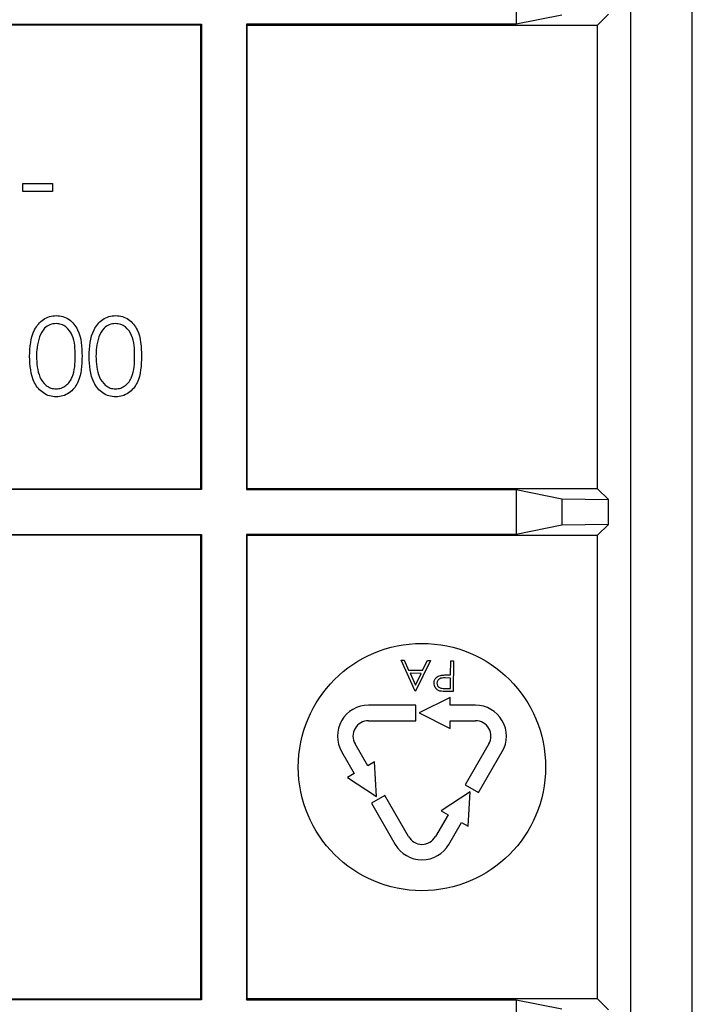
# Model space of a CAD drawing. Header units: millimetres. Extents: x 5 to 418, y 2 to 292.
# Tile 69 of 74: x 353.49 to 357.12, y 99.92 to 105.23. Entities that reach past the tile are written whole.
import ezdxf

# ---------------------------------------------------------------- set-up
doc = ezdxf.new("R2010")
doc.units = ezdxf.units.MM

msp = doc.modelspace()

# ---------------------------------------------------------------- linework, layer by layer
at = {"color": 7, "linetype": 'Continuous', "lineweight": 25}
for p, q in [((357.1199, 96.7746), (357.1199, 110.3132)), ((356.7865, 110.0031), (356.7865, 97.0245)), ((356.1694, 105.4476), (356.1694, 105.2063)), ((356.4173, 105.2558), (356.1694, 105.2063)), ((356.6673, 105.2602), (356.6091, 105.202)), ((351.4656, 105.2063), (354.4743, 105.2063)), ((354.4699, 105.202), (351.4699, 105.202)), ((354.4743, 105.2063), (354.4699, 105.202)), ((354.4699, 102.702), (354.4699, 105.202)), ((354.4743, 105.2063), (354.4743, 102.6976)), ((354.7156, 105.2063), (354.7199, 105.202)), ((356.1694, 105.2063), (354.7156, 105.2063)), ((354.7156, 105.2063), (354.7156, 102.6976)), ((354.7199, 105.202), (356.6091, 105.202)), ((354.7199, 102.702), (354.7199, 105.202)), ((356.6091, 102.702), (356.6091, 105.202)), ((353.5095, 104.3046), (353.5095, 104.3473)), ((353.5095, 104.3473), (353.6697, 104.3473)), ((353.6697, 104.3473), (353.6697, 104.3046)), ((353.6697, 104.3046), (353.5095, 104.3046)), ((354.4743, 102.6976), (351.4656, 102.6976)), ((351.4699, 102.702), (354.4699, 102.702)), ((354.4743, 102.6976), (354.4699, 102.702)), ((354.7156, 102.6976), (354.7199, 102.702)), ((354.7156, 102.6976), (356.1694, 102.6976)), ((356.6091, 102.702), (354.7199, 102.702)), ((356.1694, 102.6976), (356.4173, 102.6482)), ((356.1694, 102.6976), (356.1694, 102.4563)), ((356.6091, 102.702), (356.6673, 102.6438)), ((356.4173, 102.6482), (356.6673, 102.6438)), ((356.4173, 102.6482), (356.4173, 102.5058)), ((356.6673, 102.5102), (356.6673, 102.6438)), ((356.4173, 102.5058), (356.1694, 102.4563)), ((356.6673, 102.5102), (356.4173, 102.5058)), ((356.6673, 102.5102), (356.6091, 102.452)), ((351.4656, 102.4563), (354.4743, 102.4563)), ((354.4699, 102.452), (351.4699, 102.452)), ((354.4743, 102.4563), (354.4699, 102.452)), ((354.4699, 99.952), (354.4699, 102.452)), ((354.4743, 102.4563), (354.4743, 99.9476)), ((354.7156, 102.4563), (354.7199, 102.452)), ((356.1694, 102.4563), (354.7156, 102.4563)), ((354.7156, 102.4563), (354.7156, 99.9476)), ((354.7199, 102.452), (356.6091, 102.452)), ((354.7199, 99.952), (354.7199, 102.452)), ((356.6091, 99.952), (356.6091, 102.452)), ((355.6249, 101.6111), (355.55, 101.7787)), ((355.55, 101.7787), (355.5663, 101.7785)), ((355.5663, 101.7785), (355.5903, 101.7248)), ((355.7082, 101.7767), (355.6271, 101.6111)), ((355.6658, 101.7238), (355.6918, 101.7769)), ((355.6918, 101.7769), (355.7082, 101.7767)), ((355.8162, 101.6985), (355.8171, 101.7754)), ((355.8171, 101.7754), (355.8321, 101.7752)), ((355.8321, 101.7752), (355.83, 101.6086)), ((355.5903, 101.7248), (355.6658, 101.7238)), ((355.598, 101.7076), (355.6266, 101.6435)), ((355.6575, 101.7068), (355.598, 101.7076)), ((355.6266, 101.6435), (355.6575, 101.7068)), ((355.816, 101.6814), (355.7868, 101.6821)), ((355.8043, 101.6986), (355.8162, 101.6985)), ((355.8153, 101.6258), (355.816, 101.6814)), ((355.6271, 101.6111), (355.6249, 101.6111)), ((355.7848, 101.6262), (355.8153, 101.6258)), ((355.83, 101.6086), (355.7974, 101.609)), ((355.8145, 101.577), (355.6479, 101.4936)), ((355.8145, 101.5353), (355.8145, 101.577)), ((355.629, 101.5353), (355.3736, 101.5353)), ((355.629, 101.452), (355.629, 101.5353)), ((355.6479, 101.4936), (355.8145, 101.4103)), ((355.951, 101.5353), (355.8145, 101.5353)), ((355.3736, 101.452), (355.629, 101.452)), ((355.8145, 101.452), (355.951, 101.452)), ((355.8145, 101.4103), (355.8145, 101.452)), ((355.2293, 101.2853), (355.2975, 101.1672)), ((355.3697, 101.2088), (355.3015, 101.327)), ((356.0232, 101.327), (355.8955, 101.1058)), ((355.9677, 101.0642), (356.0953, 101.2853)), ((355.4058, 101.2297), (355.3697, 101.2088)), ((355.4169, 101.0436), (355.4058, 101.2297)), ((355.2975, 101.1672), (355.2614, 101.1463)), ((355.2614, 101.1463), (355.4169, 101.0436)), ((355.9221, 101.0686), (355.7666, 100.966)), ((355.8955, 101.1058), (355.9677, 101.0642)), ((355.911, 100.8826), (355.9221, 101.0686)), ((355.4625, 101.0481), (355.3903, 101.0064)), ((355.5901, 100.827), (355.4625, 101.0481)), ((355.3903, 101.0064), (355.518, 100.7853)), ((355.7666, 100.966), (355.8027, 100.9451)), ((355.8027, 100.9451), (355.7345, 100.827)), ((355.8066, 100.7853), (355.8749, 100.9035)), ((355.8749, 100.9035), (355.911, 100.8826)), ((354.4743, 99.9476), (351.4656, 99.9476)), ((351.4699, 99.952), (354.4699, 99.952)), ((354.4743, 99.9476), (354.4699, 99.952)), ((354.7156, 99.9476), (354.7199, 99.952)), ((354.7156, 99.9476), (356.1694, 99.9476)), ((356.6091, 99.952), (354.7199, 99.952)), ((356.1694, 99.9476), (356.4173, 99.8982)), ((356.1694, 99.9476), (356.1694, 99.7063)), ((356.6091, 99.952), (356.6673, 99.8938))]:
    msp.add_line(p, q, dxfattribs=at)
msp.add_circle((355.6623, 101.202), 0.6667, dxfattribs=at)
for centre, radius, start, end in [((355.3736, 101.3686), 0.1667, 90, 210), ((355.951, 101.3686), 0.1667, 330, 90), ((355.3736, 101.3686), 0.0833, 90, 210), ((355.951, 101.3686), 0.0833, 330, 90), ((355.6623, 100.8686), 0.0833, 210, 330), ((355.6623, 100.8686), 0.1667, 210, 330)]:
    msp.add_arc(centre, radius, start, end, dxfattribs=at)
for points, knots in [([(353.5468, 103.4169), (353.5492, 103.4669), (353.5527, 103.5419), (353.6093, 103.611), (353.6539, 103.6328), (353.6784, 103.6348), (353.6907, 103.6358)], [0, 0, 0, 0, 0.499407, 0.748743, 0.874372, 1, 1, 1, 1]), ([(353.6907, 103.6358), (353.7028, 103.6348), (353.7271, 103.6328), (353.7714, 103.611), (353.8261, 103.541), (353.8284, 103.4666), (353.83, 103.4169)], [0, 0, 0, 0, 0.1255507, 0.25109, 0.5002501, 1, 1, 1, 1]), ([(353.8674, 103.4169), (353.8697, 103.4669), (353.8732, 103.5419), (353.9298, 103.611), (353.9744, 103.6328), (353.9989, 103.6348), (354.0112, 103.6358)], [0, 0, 0, 0, 0.4994065, 0.7487427, 0.8743724, 1, 1, 1, 1]), ([(354.0112, 103.6358), (354.0233, 103.6348), (354.0477, 103.6328), (354.0919, 103.611), (354.1466, 103.541), (354.1489, 103.4666), (354.1505, 103.4169)], [0, 0, 0, 0, 0.1255507, 0.25109, 0.5002501, 1, 1, 1, 1]), ([(353.6894, 103.5931), (353.678, 103.5916), (353.6553, 103.5888), (353.6201, 103.565), (353.6076, 103.538), (353.6, 103.5215)], [0, 0, 0, 0, 0.2802572, 0.5607811, 1, 1, 1, 1]), ([(353.7926, 103.4168), (353.7923, 103.4557), (353.7918, 103.514), (353.7518, 103.5709), (353.718, 103.59), (353.6989, 103.592), (353.6894, 103.5931)], [0, 0, 0, 0, 0.500291, 0.749086, 0.874606, 1, 1, 1, 1]), ([(354.0099, 103.5931), (353.9985, 103.5916), (353.9758, 103.5888), (353.9406, 103.565), (353.9281, 103.538), (353.9205, 103.5215)], [0, 0, 0, 0, 0.280257, 0.560781, 1, 1, 1, 1]), ([(354.1131, 103.4168), (354.1128, 103.4557), (354.1123, 103.514), (354.0723, 103.5709), (354.0385, 103.59), (354.0194, 103.592), (354.0099, 103.5931)], [0, 0, 0, 0, 0.500291, 0.749086, 0.874606, 1, 1, 1, 1]), ([(353.6, 103.5215), (353.5947, 103.5023), (353.5852, 103.468), (353.5845, 103.4324), (353.5842, 103.4168)], [0, 0, 0, 0, 0.559599, 1, 1, 1, 1]), ([(353.9205, 103.5215), (353.9152, 103.5023), (353.9057, 103.468), (353.9051, 103.4324), (353.9048, 103.4168)], [0, 0, 0, 0, 0.559599, 1, 1, 1, 1]), ([(353.6907, 103.1978), (353.6784, 103.1987), (353.6539, 103.2007), (353.6092, 103.2224), (353.5528, 103.292), (353.5492, 103.3669), (353.5468, 103.4169)], [0, 0, 0, 0, 0.1256001, 0.2511969, 0.5005813, 1, 1, 1, 1]), ([(353.5842, 103.4168), (353.5858, 103.3781), (353.5881, 103.3201), (353.6271, 103.2629), (353.6608, 103.2435), (353.6799, 103.2415), (353.6894, 103.2405)], [0, 0, 0, 0, 0.5000715, 0.7490206, 0.8745985, 1, 1, 1, 1]), ([(353.6894, 103.2405), (353.699, 103.2414), (353.7181, 103.2433), (353.7434, 103.258), (353.7636, 103.2785), (353.7912, 103.3292), (353.792, 103.3779), (353.7926, 103.4168)], [0, 0, 0, 0, 0.125139, 0.250418, 0.375519, 0.500847, 1, 1, 1, 1]), ([(353.83, 103.4169), (353.8284, 103.3672), (353.8263, 103.3049), (353.7875, 103.2423), (353.7605, 103.2175), (353.7272, 103.2007), (353.7028, 103.1987), (353.6907, 103.1978)], [0, 0, 0, 0, 0.498702, 0.624177, 0.749467, 0.874745, 1, 1, 1, 1]), ([(354.0112, 103.1978), (353.9989, 103.1987), (353.9744, 103.2007), (353.9297, 103.2224), (353.8734, 103.292), (353.8698, 103.3669), (353.8674, 103.4169)], [0, 0, 0, 0, 0.1256, 0.251197, 0.500581, 1, 1, 1, 1]), ([(353.9048, 103.4168), (353.9063, 103.3781), (353.9086, 103.3201), (353.9476, 103.2629), (353.9813, 103.2435), (354.0004, 103.2415), (354.0099, 103.2405)], [0, 0, 0, 0, 0.5000715, 0.7490206, 0.8745985, 1, 1, 1, 1]), ([(354.0099, 103.2405), (354.0195, 103.2414), (354.0386, 103.2433), (354.0639, 103.258), (354.0841, 103.2785), (354.1117, 103.3292), (354.1125, 103.3779), (354.1131, 103.4168)], [0, 0, 0, 0, 0.125139, 0.250418, 0.375519, 0.500847, 1, 1, 1, 1]), ([(354.1505, 103.4169), (354.1489, 103.3672), (354.1468, 103.3049), (354.108, 103.2423), (354.081, 103.2175), (354.0477, 103.2007), (354.0234, 103.1987), (354.0112, 103.1978)], [0, 0, 0, 0, 0.498702, 0.624177, 0.749467, 0.874745, 1, 1, 1, 1]), ([(355.728, 101.6545), (355.7285, 101.66), (355.7294, 101.671), (355.7379, 101.6843), (355.7494, 101.6927), (355.7577, 101.6952), (355.7618, 101.6964)], [0, 0, 0, 0, 0.280099, 0.559324, 0.779458, 1, 1, 1, 1]), ([(355.7594, 101.6119), (355.7544, 101.6138), (355.7443, 101.6176), (355.734, 101.629), (355.7286, 101.6419), (355.7282, 101.6503), (355.728, 101.6545)], [0, 0, 0, 0, 0.2797054, 0.5593809, 0.7795086, 1, 1, 1, 1]), ([(355.7868, 101.6821), (355.7766, 101.6823), (355.7639, 101.6825), (355.7515, 101.6743), (355.745, 101.6667), (355.7438, 101.6593), (355.743, 101.6544)], [0, 0, 0, 0, 0.499721, 0.62535, 0.751083, 1, 1, 1, 1]), ([(355.743, 101.6544), (355.7437, 101.6496), (355.7447, 101.6424), (355.7508, 101.6348), (355.7624, 101.6262), (355.7749, 101.6262), (355.7848, 101.6262)], [0, 0, 0, 0, 0.248969, 0.374729, 0.500383, 1, 1, 1, 1]), ([(355.7618, 101.6964), (355.7697, 101.6973), (355.7838, 101.6989), (355.798, 101.6987), (355.8043, 101.6986)], [0, 0, 0, 0, 0.559694, 1, 1, 1, 1]), ([(355.7974, 101.609), (355.7902, 101.609), (355.7775, 101.6091), (355.765, 101.6111), (355.7594, 101.6119)], [0, 0, 0, 0, 0.5603137, 1, 1, 1, 1])]:
    msp.add_open_spline(points, degree=3, knots=knots, dxfattribs=at)

doc.saveas('drawing.dxf')
